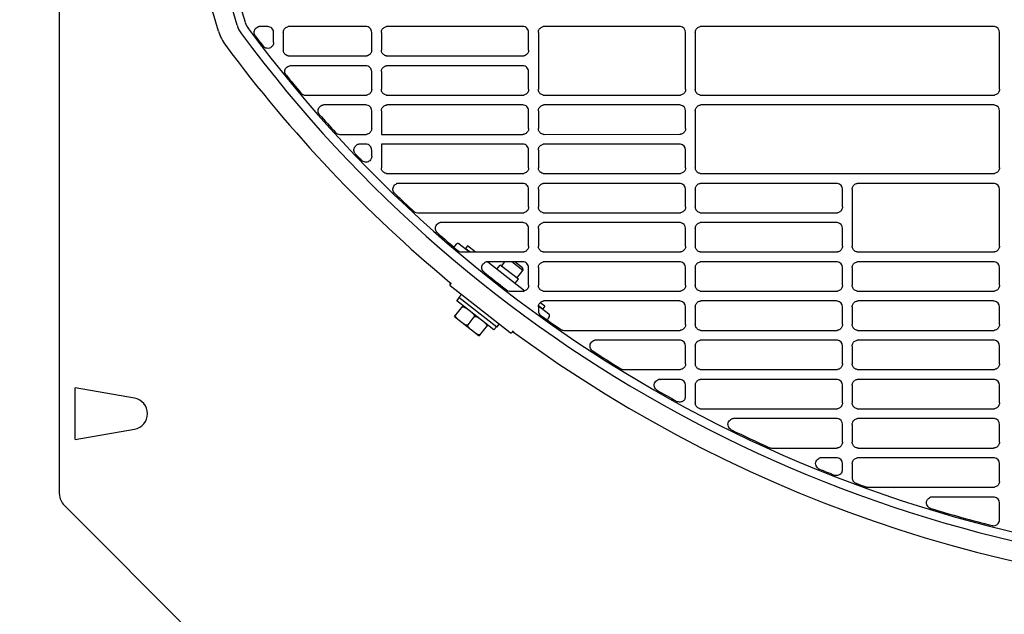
# Model space of a CAD drawing. Header units: millimetres. Extents: x -165365 to -33565, y 7406 to 103342.
# Tile 138 of 256: x -84366 to -84115, y 25029 to 25181. Entities that reach past the tile are written whole.
import ezdxf

# ---------------------------------------------------------------- set-up
doc = ezdxf.new("R2010")
doc.units = ezdxf.units.MM
doc.header["$MEASUREMENT"] = 0
doc.linetypes.add('ACAD_ISO03W100', pattern=[150, 60, -90])
doc.layers.add('DETAIL', color=5, linetype='Continuous')
doc.layers.add('ELEK CIENKIE', color=80, linetype='Continuous')

# ---------------------------------------------------------------- blocks, each defined once
blk = doc.blocks.new('A$C67C8A0BA')
at = {"layer": 'DETAIL', "color": 3, "linetype": 'Continuous'}
for p, q in [((0, 50.16), (0, 691.24)), ((53.07, 169.45), (51.12, 169.45)), ((78.07, 169.45), (58.54, 169.45)), ((118.07, 169.45), (83.54, 169.45)), ((158.07, 169.45), (123.54, 169.45)), ((238.07, 169.45), (163.54, 169.45)), ((54.57, 165.39), (54.57, 167.95)), ((57.04, 167.96), (57.04, 163.44)), ((79.57, 163.45), (79.57, 167.95)), ((82.04, 167.96), (82.04, 163.44)), ((119.57, 163.45), (119.57, 167.95)), ((122.04, 167.96), (122.04, 153.44)), ((159.57, 153.45), (159.57, 167.95)), ((162.04, 167.96), (162.04, 153.44)), ((239.56, 153.45), (239.56, 167.96)), ((58.53, 161.95), (78.08, 161.95)), ((83.53, 161.95), (118.08, 161.95)), ((78.07, 159.45), (58.93, 159.45)), ((118.07, 159.45), (83.54, 159.45)), ((79.57, 153.45), (79.57, 157.95)), ((82.04, 157.96), (82.04, 153.44)), ((119.57, 153.45), (119.57, 157.95)), ((62.66, 151.95), (78.08, 151.95)), ((83.53, 151.95), (118.08, 151.95)), ((123.53, 151.95), (158.08, 151.95)), ((163.53, 151.95), (238.07, 151.95)), ((78.07, 149.45), (67.39, 149.45)), ((118.07, 149.45), (83.54, 149.45)), ((158.07, 149.45), (123.54, 149.45)), ((238.07, 149.45), (163.54, 149.45)), ((79.57, 143.45), (79.57, 147.95)), ((82.04, 147.96), (82.04, 141.95)), ((119.57, 143.45), (119.57, 147.95)), ((122.04, 147.96), (122.04, 143.44)), ((159.57, 143.45), (159.57, 147.96)), ((162.04, 147.96), (162.04, 133.44)), ((239.56, 133.45), (239.56, 147.96)), ((71.42, 141.95), (78.08, 141.95)), ((82.04, 141.95), (118.08, 141.95)), ((123.53, 141.95), (158.08, 141.96)), ((78.07, 139.45), (76.54, 139.45)), ((118.07, 139.45), (82.04, 139.45)), ((82.04, 139.45), (82.04, 133.44)), ((158.07, 139.45), (123.54, 139.45)), ((79.57, 136.36), (79.57, 137.95)), ((119.57, 133.45), (119.57, 137.95)), ((122.04, 137.96), (122.04, 133.44)), ((159.57, 133.45), (159.57, 137.95)), ((83.53, 131.95), (118.08, 131.95)), ((123.53, 131.95), (158.08, 131.95)), ((163.53, 131.95), (238.07, 131.95)), ((118.07, 129.45), (86.47, 129.45)), ((158.07, 129.45), (123.54, 129.45)), ((198.07, 129.45), (163.54, 129.45)), ((238.07, 129.45), (203.54, 129.45)), ((119.57, 123.45), (119.57, 127.95)), ((122.04, 127.96), (122.04, 123.44)), ((159.57, 123.45), (159.57, 127.96)), ((162.04, 127.96), (162.04, 123.45)), ((199.57, 123.45), (199.57, 127.96)), ((202.04, 127.96), (202.04, 113.44)), ((239.56, 113.45), (239.56, 127.96)), ((91.24, 121.95), (118.08, 121.95)), ((123.53, 121.95), (158.08, 121.96)), ((163.53, 121.96), (198.08, 121.96)), ((118.07, 119.45), (97.3, 119.45)), ((119.57, 113.45), (119.57, 117.95)), ((122.04, 117.96), (122.04, 113.44)), ((158.07, 119.45), (123.54, 119.45)), ((159.57, 113.45), (159.57, 117.95)), ((162.04, 117.96), (162.04, 113.44)), ((198.07, 119.45), (163.54, 119.45)), ((199.57, 113.45), (199.57, 117.95)), ((100.87, 113.56), (101.16, 113.94)), ((101.86, 114.03), (104.52, 111.95)), ((103.97, 113.48), (103.48, 112.85)), ((105.92, 111.95), (103.97, 113.48)), ((102.51, 111.95), (118.08, 111.95)), ((103.48, 112.85), (104.63, 111.95)), ((123.53, 111.95), (158.08, 111.95)), ((163.53, 111.95), (198.08, 111.95)), ((203.53, 111.95), (238.07, 111.95)), ((109.14, 109.44), (118.6, 102.05)), ((118.07, 109.45), (109.15, 109.45)), ((111.5, 107.6), (112.3, 108.62)), ((116.95, 104.99), (112.3, 108.62)), ((112.65, 108.35), (113.52, 109.45)), ((118.12, 107.23), (115.27, 109.45)), ((118.04, 107.93), (116.08, 109.45)), ((118.04, 107.93), (118.12, 107.23)), ((119.57, 103.45), (119.57, 107.96)), ((122.04, 107.96), (122.04, 103.45)), ((158.07, 109.45), (123.54, 109.45)), ((159.57, 103.45), (159.57, 107.96)), ((162.04, 107.96), (162.04, 103.45)), ((198.07, 109.45), (163.54, 109.45)), ((199.57, 103.45), (199.57, 107.96)), ((202.04, 107.96), (202.04, 103.45)), ((238.07, 109.45), (203.54, 109.45)), ((239.56, 103.45), (239.56, 107.96)), ((116.59, 105.27), (118.12, 107.23)), ((99.84, 104.12), (99.53, 103.73)), ((114.87, 91.37), (99.58, 103.31)), ((116.15, 103.97), (116.95, 104.99)), ((101.8, 100.31), (102.42, 101.09)), ((114.87, 101.95), (118.08, 101.95)), ((123.53, 101.96), (158.08, 101.96)), ((163.53, 101.96), (198.08, 101.96)), ((203.53, 101.96), (238.07, 101.96)), ((100.69, 95.47), (102.84, 98.23)), ((101.27, 99.46), (101.88, 100.25)), ((110.72, 92.07), (101.27, 99.46)), ((111.42, 92.8), (101.8, 100.31)), ((122.04, 97.96), (122.04, 96.99)), ((122.07, 98.24), (124.72, 96.17)), ((122.09, 98.31), (123.18, 97.46)), ((123.67, 98.09), (122.48, 99.02)), ((123.67, 98.09), (123.18, 97.46)), ((158.07, 99.45), (123.54, 99.45)), ((159.57, 93.45), (159.57, 97.95)), ((162.04, 97.96), (162.04, 93.44)), ((198.07, 99.45), (163.54, 99.45)), ((199.57, 93.45), (199.57, 97.95)), ((202.04, 97.96), (202.04, 93.44)), ((238.07, 99.45), (203.54, 99.45)), ((239.56, 93.45), (239.56, 97.95)), ((100.69, 95.47), (106.99, 90.54)), ((104.15, 93.4), (105.69, 95.37)), ((124.8, 95.47), (124.51, 95.09)), ((106.99, 90.54), (109.15, 93.3)), ((110.72, 92.07), (111.34, 92.86)), ((111.42, 92.8), (112.03, 93.58)), ((115.6, 91.81), (115.29, 91.42)), ((128.55, 91.95), (158.08, 91.95)), ((163.53, 91.95), (198.08, 91.95)), ((203.53, 91.95), (238.07, 91.95)), ((158.07, 89.45), (136.72, 89.45)), ((159.57, 83.45), (159.57, 87.96)), ((162.04, 87.96), (162.04, 83.44)), ((198.07, 89.45), (163.54, 89.45)), ((199.57, 83.45), (199.57, 87.96)), ((202.04, 87.96), (202.04, 83.44)), ((238.07, 89.45), (203.54, 89.45)), ((239.56, 83.45), (239.56, 87.96)), ((143.84, 81.95), (158.08, 81.95)), ((163.53, 81.95), (198.08, 81.95)), ((203.53, 81.95), (238.07, 81.95)), ((158.07, 79.45), (153.08, 79.45)), ((159.57, 75.15), (159.57, 77.96)), ((162.04, 77.96), (162.04, 73.44)), ((198.07, 79.45), (163.54, 79.45)), ((199.57, 73.45), (199.57, 77.96)), ((202.04, 77.96), (202.04, 73.44)), ((238.07, 79.45), (203.54, 79.45)), ((239.56, 73.45), (239.56, 77.96)), ((3.97, 64.09), (3.97, 77.31)), ((19.12, 74.64), (3.97, 77.31)), ((163.53, 71.95), (198.08, 71.95)), ((203.53, 71.95), (238.08, 71.95)), ((198.07, 69.45), (171.89, 69.45)), ((199.57, 63.45), (199.57, 67.96)), ((202.04, 67.96), (202.04, 63.44)), ((238.07, 69.45), (203.54, 69.45)), ((239.56, 63.45), (239.56, 67.96)), ((3.97, 64.09), (19.12, 66.76)), ((181.44, 61.95), (198.08, 61.95)), ((203.53, 61.95), (238.08, 61.95)), ((198.07, 59.45), (194.24, 59.45)), ((199.57, 56.43), (199.57, 57.96)), ((202.04, 57.96), (202.04, 54.35)), ((238.07, 59.45), (203.54, 59.45)), ((239.56, 53.45), (239.56, 57.96)), ((206.02, 51.95), (238.08, 51.95)), ((238.07, 49.45), (222.51, 49.45)), ((239.56, 43.62), (239.56, 47.96)), ((1.17, 47.33), (47.33, 1.17))]:
    blk.add_line(p, q, dxfattribs=at)
for points in [[(45.27, 169.8), (43.38, 176.16), (41.68, 182.57), (40.15, 189.03), (38.78, 195.52), (37.58, 202.05), (36.52, 208.6), (35.61, 215.17), (34.84, 221.76), (34.2, 228.37), (33.69, 234.98), (33.29, 241.61), (33.01, 248.24), (32.83, 254.87), (32.75, 261.51)], [(40.5, 168.3), (38.7, 174.35), (37.06, 180.45), (35.57, 186.59), (34.24, 192.76), (33.04, 198.96), (31.99, 205.19), (31.06, 211.44), (30.27, 217.7), (29.59, 223.98), (29.03, 230.27), (28.57, 236.57), (28.22, 242.88)], [(47.37, 170.46), (45.88, 175.42), (44.51, 180.41), (43.24, 185.43), (42.08, 190.48), (41.02, 195.54), (40.06, 200.63), (39.19, 205.74), (38.42, 210.86), (37.73, 215.99), (37.12, 221.13), (36.6, 226.28), (36.16, 231.44)], [(49.8, 167.26), (49.7, 167.47), (49.64, 167.7), (49.62, 167.94), (49.63, 168.18), (49.69, 168.41), (49.78, 168.63), (49.9, 168.83), (50.05, 169.01), (50.23, 169.16), (50.43, 169.29)], [(57.04, 167.96), (57.06, 168.17), (57.1, 168.38), (57.17, 168.58), (57.27, 168.76), (57.4, 168.93), (57.55, 169.08), (57.72, 169.21), (57.9, 169.31), (58.1, 169.39), (58.3, 169.43)], [(82.04, 167.96), (82.06, 168.17), (82.1, 168.38), (82.17, 168.58), (82.27, 168.76), (82.4, 168.93), (82.55, 169.08), (82.72, 169.21), (82.9, 169.31), (83.1, 169.39), (83.3, 169.43)], [(122.04, 167.96), (122.06, 168.17), (122.1, 168.38), (122.17, 168.58), (122.27, 168.76), (122.4, 168.93), (122.55, 169.08), (122.72, 169.21), (122.9, 169.31), (123.1, 169.39), (123.3, 169.43)], [(162.04, 167.96), (162.06, 168.17), (162.1, 168.38), (162.17, 168.58), (162.27, 168.76), (162.4, 168.93), (162.55, 169.08), (162.72, 169.21), (162.9, 169.31), (163.1, 169.39), (163.3, 169.43)], [(54.57, 165.39), (54.53, 165.07), (54.43, 164.76), (54.27, 164.48), (54.05, 164.24), (53.79, 164.06), (53.49, 163.94), (53.17, 163.88), (52.85, 163.9), (52.53, 163.98), (52.25, 164.13)], [(58.3, 161.97), (58.09, 162.02), (57.9, 162.09), (57.71, 162.2), (57.54, 162.32), (57.4, 162.47), (57.27, 162.64), (57.17, 162.83), (57.1, 163.03), (57.06, 163.23), (57.04, 163.44)], [(79.57, 163.45), (79.55, 163.24), (79.51, 163.04), (79.44, 162.84), (79.34, 162.65), (79.21, 162.48), (79.06, 162.33), (78.9, 162.2), (78.71, 162.1), (78.51, 162.02), (78.31, 161.97)], [(83.3, 161.97), (83.09, 162.02), (82.9, 162.09), (82.71, 162.2), (82.54, 162.32), (82.4, 162.47), (82.27, 162.64), (82.17, 162.83), (82.1, 163.03), (82.06, 163.23), (82.04, 163.44)], [(119.57, 163.45), (119.55, 163.24), (119.51, 163.04), (119.44, 162.84), (119.34, 162.65), (119.21, 162.48), (119.06, 162.33), (118.9, 162.2), (118.71, 162.1), (118.51, 162.02), (118.31, 161.97)], [(57.53, 157.43), (57.46, 157.68), (57.44, 157.95), (57.46, 158.21), (57.52, 158.47), (57.64, 158.71), (57.79, 158.92), (57.98, 159.11), (58.2, 159.26), (58.44, 159.37), (58.69, 159.43)], [(82.04, 157.96), (82.06, 158.17), (82.1, 158.38), (82.17, 158.58), (82.27, 158.76), (82.4, 158.93), (82.55, 159.08), (82.72, 159.21), (82.9, 159.31), (83.1, 159.39), (83.3, 159.43)], [(79.57, 153.45), (79.55, 153.24), (79.51, 153.03), (79.44, 152.84), (79.34, 152.65), (79.21, 152.48), (79.06, 152.33), (78.9, 152.2), (78.71, 152.1), (78.51, 152.02), (78.31, 151.97)], [(83.3, 151.97), (83.09, 152.02), (82.9, 152.09), (82.71, 152.2), (82.54, 152.32), (82.4, 152.47), (82.27, 152.64), (82.17, 152.83), (82.1, 153.03), (82.06, 153.23), (82.04, 153.44)], [(119.57, 153.45), (119.55, 153.24), (119.51, 153.03), (119.44, 152.84), (119.34, 152.65), (119.21, 152.48), (119.06, 152.33), (118.9, 152.2), (118.71, 152.1), (118.51, 152.02), (118.31, 151.97)], [(123.3, 151.97), (123.09, 152.02), (122.9, 152.09), (122.71, 152.2), (122.54, 152.32), (122.4, 152.47), (122.27, 152.64), (122.17, 152.83), (122.1, 153.03), (122.06, 153.23), (122.04, 153.44)], [(159.57, 153.45), (159.55, 153.24), (159.51, 153.03), (159.43, 152.84), (159.34, 152.65), (159.21, 152.48), (159.06, 152.33), (158.9, 152.2), (158.71, 152.1), (158.51, 152.02), (158.31, 151.97)], [(163.3, 151.97), (163.09, 152.02), (162.9, 152.09), (162.71, 152.2), (162.54, 152.32), (162.4, 152.47), (162.27, 152.64), (162.17, 152.83), (162.1, 153.03), (162.06, 153.23), (162.04, 153.44)], [(239.56, 153.45), (239.55, 153.24), (239.51, 153.03), (239.43, 152.83), (239.33, 152.65), (239.21, 152.48), (239.06, 152.33), (238.89, 152.2), (238.71, 152.09), (238.51, 152.02), (238.31, 151.97)], [(66, 147.39), (65.92, 147.64), (65.89, 147.91), (65.9, 148.18), (65.97, 148.44), (66.07, 148.69), (66.23, 148.91), (66.41, 149.1), (66.64, 149.25), (66.88, 149.37), (67.14, 149.43)], [(82.04, 147.96), (82.06, 148.17), (82.1, 148.38), (82.17, 148.58), (82.27, 148.76), (82.4, 148.93), (82.55, 149.08), (82.72, 149.21), (82.9, 149.31), (83.1, 149.39), (83.3, 149.43)], [(122.04, 147.96), (122.06, 148.17), (122.1, 148.38), (122.17, 148.58), (122.27, 148.76), (122.4, 148.93), (122.55, 149.08), (122.72, 149.21), (122.9, 149.31), (123.1, 149.39), (123.3, 149.43)], [(162.04, 147.96), (162.06, 148.17), (162.1, 148.38), (162.17, 148.58), (162.27, 148.76), (162.4, 148.93), (162.55, 149.08), (162.72, 149.21), (162.9, 149.31), (163.1, 149.39), (163.3, 149.43)], [(79.57, 143.45), (79.55, 143.24), (79.51, 143.04), (79.44, 142.84), (79.34, 142.65), (79.21, 142.48), (79.06, 142.33), (78.9, 142.2), (78.71, 142.1), (78.51, 142.02), (78.31, 141.97)], [(119.57, 143.45), (119.55, 143.24), (119.51, 143.04), (119.44, 142.84), (119.34, 142.65), (119.21, 142.48), (119.06, 142.33), (118.9, 142.2), (118.71, 142.1), (118.51, 142.02), (118.31, 141.97)], [(123.3, 141.97), (123.09, 142.02), (122.9, 142.1), (122.71, 142.2), (122.54, 142.33), (122.4, 142.48), (122.27, 142.65), (122.17, 142.83), (122.1, 143.03), (122.06, 143.24), (122.04, 143.44)], [(159.57, 143.45), (159.55, 143.24), (159.51, 143.04), (159.43, 142.84), (159.34, 142.65), (159.21, 142.48), (159.06, 142.33), (158.9, 142.2), (158.71, 142.1), (158.51, 142.02), (158.31, 141.97)], [(75.3, 137.12), (75.18, 137.33), (75.09, 137.57), (75.05, 137.81), (75.04, 138.06), (75.08, 138.31), (75.16, 138.54), (75.27, 138.76), (75.42, 138.96), (75.61, 139.13), (75.81, 139.27)], [(122.04, 137.96), (122.06, 138.17), (122.1, 138.38), (122.17, 138.58), (122.27, 138.76), (122.4, 138.93), (122.55, 139.08), (122.72, 139.21), (122.9, 139.31), (123.1, 139.39), (123.3, 139.43)], [(79.38, 135.63), (79.24, 135.42), (79.06, 135.23), (78.86, 135.08), (78.63, 134.97), (78.39, 134.89), (78.14, 134.86), (77.88, 134.87), (77.64, 134.93), (77.4, 135.02), (77.19, 135.15)], [(79.57, 136.36), (79.57, 136.29), (79.56, 136.22), (79.55, 136.14), (79.54, 136.07), (79.52, 136), (79.5, 135.93), (79.48, 135.86)], [(83.3, 131.97), (83.09, 132.02), (82.9, 132.09), (82.71, 132.2), (82.54, 132.32), (82.4, 132.47), (82.27, 132.64), (82.17, 132.83), (82.1, 133.03), (82.06, 133.23), (82.04, 133.44)], [(119.57, 133.45), (119.55, 133.24), (119.51, 133.03), (119.44, 132.84), (119.34, 132.65), (119.21, 132.48), (119.06, 132.33), (118.9, 132.2), (118.71, 132.1), (118.51, 132.02), (118.31, 131.97)], [(123.3, 131.97), (123.09, 132.02), (122.9, 132.09), (122.71, 132.2), (122.54, 132.32), (122.4, 132.47), (122.27, 132.64), (122.17, 132.83), (122.1, 133.03), (122.06, 133.23), (122.04, 133.44)], [(159.57, 133.45), (159.55, 133.24), (159.51, 133.03), (159.43, 132.84), (159.34, 132.65), (159.21, 132.48), (159.06, 132.33), (158.9, 132.2), (158.71, 132.1), (158.51, 132.02), (158.31, 131.97)], [(163.3, 131.97), (163.09, 132.02), (162.9, 132.09), (162.71, 132.2), (162.54, 132.32), (162.4, 132.47), (162.27, 132.64), (162.17, 132.83), (162.1, 133.03), (162.06, 133.23), (162.04, 133.44)], [(239.56, 133.45), (239.55, 133.24), (239.51, 133.03), (239.43, 132.83), (239.33, 132.65), (239.21, 132.48), (239.06, 132.33), (238.89, 132.2), (238.71, 132.1), (238.51, 132.02), (238.31, 131.97)], [(85.28, 127.06), (85.14, 127.28), (85.04, 127.52), (84.99, 127.77), (84.98, 128.03), (85.01, 128.29), (85.09, 128.54), (85.21, 128.77), (85.37, 128.98), (85.57, 129.15), (85.79, 129.29)], [(122.04, 127.96), (122.06, 128.17), (122.1, 128.38), (122.17, 128.58), (122.27, 128.76), (122.4, 128.93), (122.55, 129.08), (122.72, 129.21), (122.9, 129.31), (123.1, 129.39), (123.3, 129.44)], [(162.04, 127.96), (162.06, 128.17), (162.1, 128.38), (162.17, 128.58), (162.27, 128.76), (162.4, 128.93), (162.55, 129.08), (162.72, 129.21), (162.9, 129.31), (163.1, 129.39), (163.3, 129.44)], [(202.04, 127.96), (202.06, 128.17), (202.1, 128.38), (202.17, 128.58), (202.27, 128.76), (202.4, 128.93), (202.55, 129.08), (202.72, 129.21), (202.9, 129.31), (203.1, 129.39), (203.3, 129.44)], [(119.57, 123.45), (119.55, 123.24), (119.51, 123.04), (119.44, 122.84), (119.34, 122.65), (119.21, 122.48), (119.06, 122.33), (118.9, 122.2), (118.71, 122.1), (118.51, 122.02), (118.31, 121.97)], [(123.3, 121.97), (123.09, 122.02), (122.9, 122.1), (122.71, 122.2), (122.54, 122.33), (122.4, 122.48), (122.27, 122.65), (122.17, 122.83), (122.1, 123.03), (122.06, 123.24), (122.04, 123.44)], [(159.57, 123.45), (159.55, 123.24), (159.51, 123.04), (159.43, 122.84), (159.34, 122.65), (159.21, 122.48), (159.06, 122.33), (158.9, 122.2), (158.71, 122.1), (158.51, 122.02), (158.31, 121.97)], [(163.3, 121.97), (163.09, 122.02), (162.9, 122.1), (162.71, 122.2), (162.54, 122.33), (162.4, 122.48), (162.27, 122.65), (162.17, 122.83), (162.1, 123.03), (162.06, 123.24), (162.04, 123.45)], [(199.57, 123.45), (199.55, 123.24), (199.51, 123.04), (199.43, 122.84), (199.33, 122.65), (199.21, 122.48), (199.06, 122.33), (198.89, 122.2), (198.71, 122.1), (198.51, 122.02), (198.31, 121.97)], [(96.14, 117.01), (95.99, 117.23), (95.88, 117.47), (95.82, 117.72), (95.8, 117.99), (95.83, 118.25), (95.9, 118.51), (96.02, 118.74), (96.18, 118.95), (96.37, 119.13), (96.59, 119.28)], [(122.04, 117.96), (122.06, 118.17), (122.1, 118.38), (122.17, 118.58), (122.27, 118.76), (122.4, 118.93), (122.55, 119.08), (122.72, 119.21), (122.9, 119.31), (123.1, 119.39), (123.3, 119.43)], [(162.04, 117.96), (162.06, 118.17), (162.1, 118.38), (162.17, 118.58), (162.27, 118.76), (162.4, 118.93), (162.55, 119.08), (162.72, 119.21), (162.9, 119.31), (163.1, 119.39), (163.3, 119.43)], [(119.57, 113.45), (119.55, 113.24), (119.51, 113.03), (119.44, 112.84), (119.34, 112.65), (119.21, 112.48), (119.06, 112.33), (118.9, 112.2), (118.71, 112.1), (118.51, 112.02), (118.31, 111.97)], [(123.3, 111.97), (123.09, 112.02), (122.9, 112.09), (122.71, 112.2), (122.54, 112.32), (122.4, 112.47), (122.27, 112.64), (122.17, 112.83), (122.1, 113.03), (122.06, 113.23), (122.04, 113.44)], [(159.57, 113.45), (159.55, 113.24), (159.51, 113.03), (159.43, 112.84), (159.34, 112.65), (159.21, 112.48), (159.06, 112.33), (158.9, 112.2), (158.71, 112.1), (158.51, 112.02), (158.31, 111.97)], [(163.3, 111.97), (163.09, 112.02), (162.9, 112.09), (162.71, 112.2), (162.54, 112.32), (162.4, 112.47), (162.27, 112.64), (162.17, 112.83), (162.1, 113.03), (162.06, 113.23), (162.04, 113.44)], [(199.57, 113.45), (199.55, 113.24), (199.51, 113.03), (199.43, 112.84), (199.33, 112.65), (199.21, 112.48), (199.06, 112.33), (198.89, 112.2), (198.71, 112.1), (198.51, 112.02), (198.31, 111.97)], [(203.3, 111.97), (203.09, 112.02), (202.89, 112.09), (202.71, 112.2), (202.54, 112.33), (202.4, 112.48), (202.27, 112.64), (202.17, 112.83), (202.1, 113.03), (202.05, 113.23), (202.04, 113.44)], [(239.56, 113.45), (239.55, 113.24), (239.51, 113.03), (239.43, 112.83), (239.33, 112.65), (239.21, 112.48), (239.06, 112.33), (238.89, 112.2), (238.71, 112.1), (238.51, 112.02), (238.31, 111.97)], [(108.03, 106.96), (107.87, 107.18), (107.75, 107.42), (107.67, 107.68), (107.64, 107.95), (107.66, 108.22), (107.73, 108.48), (107.85, 108.72), (108.01, 108.94), (108.21, 109.13), (108.43, 109.28)], [(122.04, 107.96), (122.06, 108.17), (122.1, 108.38), (122.17, 108.58), (122.27, 108.76), (122.4, 108.93), (122.55, 109.08), (122.72, 109.21), (122.9, 109.31), (123.1, 109.39), (123.3, 109.44)], [(162.04, 107.96), (162.06, 108.17), (162.1, 108.38), (162.17, 108.58), (162.27, 108.76), (162.4, 108.93), (162.55, 109.08), (162.72, 109.21), (162.9, 109.31), (163.1, 109.39), (163.3, 109.44)], [(202.04, 107.96), (202.06, 108.17), (202.1, 108.38), (202.17, 108.58), (202.27, 108.76), (202.4, 108.93), (202.55, 109.08), (202.72, 109.21), (202.9, 109.31), (203.1, 109.39), (203.3, 109.44)], [(119.57, 103.45), (119.55, 103.24), (119.51, 103.04), (119.44, 102.84), (119.34, 102.65), (119.21, 102.48), (119.06, 102.33), (118.9, 102.2), (118.71, 102.1), (118.51, 102.02), (118.31, 101.97)], [(123.3, 101.97), (123.09, 102.02), (122.9, 102.1), (122.71, 102.2), (122.54, 102.33), (122.4, 102.48), (122.27, 102.65), (122.17, 102.83), (122.1, 103.03), (122.06, 103.24), (122.04, 103.45)], [(159.57, 103.45), (159.55, 103.24), (159.51, 103.04), (159.43, 102.84), (159.34, 102.65), (159.21, 102.48), (159.06, 102.33), (158.9, 102.2), (158.71, 102.1), (158.51, 102.02), (158.31, 101.97)], [(163.3, 101.97), (163.09, 102.02), (162.9, 102.1), (162.71, 102.2), (162.54, 102.33), (162.4, 102.48), (162.27, 102.65), (162.17, 102.83), (162.1, 103.03), (162.06, 103.24), (162.04, 103.45)], [(199.57, 103.45), (199.55, 103.24), (199.51, 103.04), (199.43, 102.84), (199.33, 102.65), (199.21, 102.48), (199.06, 102.33), (198.89, 102.2), (198.71, 102.1), (198.51, 102.02), (198.31, 101.97)], [(203.3, 101.97), (203.09, 102.02), (202.89, 102.1), (202.71, 102.2), (202.54, 102.33), (202.4, 102.48), (202.27, 102.65), (202.17, 102.83), (202.1, 103.03), (202.05, 103.24), (202.04, 103.45)], [(239.56, 103.45), (239.55, 103.24), (239.51, 103.04), (239.43, 102.84), (239.33, 102.65), (239.21, 102.48), (239.06, 102.33), (238.89, 102.2), (238.71, 102.1), (238.51, 102.02), (238.31, 101.98)], [(102.54, 97.83), (102.62, 97.91), (102.73, 97.95), (102.84, 97.96), (102.96, 97.95), (103.07, 97.92), (103.17, 97.88), (103.28, 97.83), (103.38, 97.78), (103.47, 97.72), (103.57, 97.65), (103.66, 97.59), (103.75, 97.52)], [(122.04, 97.96), (122.06, 98.17), (122.1, 98.38), (122.17, 98.58), (122.27, 98.76), (122.4, 98.93), (122.55, 99.08), (122.72, 99.21), (122.9, 99.31), (123.1, 99.39), (123.3, 99.43)], [(162.04, 97.96), (162.06, 98.17), (162.1, 98.38), (162.17, 98.58), (162.27, 98.76), (162.4, 98.93), (162.55, 99.08), (162.72, 99.21), (162.9, 99.31), (163.1, 99.39), (163.3, 99.43)], [(202.04, 97.96), (202.06, 98.17), (202.1, 98.38), (202.17, 98.57), (202.27, 98.76), (202.4, 98.93), (202.55, 99.08), (202.72, 99.21), (202.9, 99.31), (203.1, 99.39), (203.3, 99.43)], [(101.59, 94.76), (101.51, 94.83), (101.42, 94.9), (101.33, 94.98), (101.25, 95.06), (101.17, 95.14), (101.1, 95.23), (101.04, 95.33), (100.99, 95.43), (100.95, 95.53), (100.93, 95.65), (100.95, 95.76), (101, 95.86)], [(105.09, 96.47), (105.18, 96.4), (105.27, 96.33), (105.35, 96.25), (105.43, 96.17), (105.51, 96.09), (105.58, 96), (105.64, 95.91), (105.7, 95.81), (105.74, 95.7), (105.75, 95.59), (105.74, 95.47), (105.69, 95.37)], [(105.69, 95.37), (105.77, 95.44), (105.88, 95.48), (106, 95.5), (106.11, 95.48), (106.22, 95.46), (106.33, 95.42), (106.43, 95.37), (106.53, 95.32), (106.63, 95.26), (106.72, 95.19), (106.81, 95.12), (106.9, 95.06)], [(104.15, 93.4), (104.06, 93.32), (103.95, 93.28), (103.84, 93.27), (103.73, 93.28), (103.62, 93.31), (103.51, 93.35), (103.41, 93.4), (103.31, 93.45), (103.21, 93.51), (103.12, 93.58), (103.03, 93.64), (102.94, 93.71)], [(104.75, 92.3), (104.66, 92.37), (104.57, 92.44), (104.49, 92.52), (104.4, 92.6), (104.33, 92.68), (104.26, 92.77), (104.19, 92.86), (104.14, 92.96), (104.1, 93.07), (104.08, 93.18), (104.1, 93.3), (104.15, 93.4)], [(108.24, 94.01), (108.33, 93.94), (108.42, 93.86), (108.5, 93.79), (108.58, 93.71), (108.66, 93.63), (108.73, 93.54), (108.8, 93.44), (108.85, 93.34), (108.89, 93.24), (108.91, 93.12), (108.89, 93.01), (108.84, 92.91)], [(159.57, 93.45), (159.55, 93.24), (159.51, 93.03), (159.43, 92.84), (159.34, 92.65), (159.21, 92.48), (159.06, 92.33), (158.9, 92.2), (158.71, 92.1), (158.51, 92.02), (158.31, 91.97)], [(163.3, 91.97), (163.09, 92.02), (162.89, 92.09), (162.71, 92.2), (162.54, 92.33), (162.4, 92.48), (162.27, 92.64), (162.17, 92.83), (162.1, 93.03), (162.06, 93.23), (162.04, 93.44)], [(199.57, 93.45), (199.55, 93.24), (199.51, 93.03), (199.43, 92.84), (199.33, 92.65), (199.21, 92.48), (199.06, 92.33), (198.89, 92.2), (198.71, 92.1), (198.51, 92.02), (198.31, 91.97)], [(203.3, 91.97), (203.09, 92.02), (202.89, 92.09), (202.71, 92.2), (202.54, 92.33), (202.4, 92.48), (202.27, 92.64), (202.17, 92.83), (202.1, 93.03), (202.05, 93.23), (202.04, 93.44)], [(239.56, 93.45), (239.55, 93.24), (239.51, 93.03), (239.43, 92.83), (239.33, 92.65), (239.21, 92.48), (239.06, 92.33), (238.89, 92.2), (238.71, 92.1), (238.51, 92.02), (238.31, 91.97)], [(107.3, 90.94), (107.21, 90.86), (107.11, 90.82), (106.99, 90.81), (106.88, 90.82), (106.77, 90.85), (106.66, 90.89), (106.56, 90.94), (106.46, 90.99), (106.36, 91.05), (106.27, 91.11), (106.18, 91.18), (106.09, 91.25)], [(115.32, 91.46), (115.34, 91.48), (115.36, 91.5), (115.39, 91.52), (115.41, 91.53), (115.43, 91.55), (115.46, 91.56), (115.49, 91.57)], [(115.62, 91.57), (115.64, 91.57), (115.66, 91.56), (115.67, 91.55), (115.69, 91.55), (115.71, 91.54), (115.72, 91.53), (115.74, 91.52)], [(135.71, 86.85), (135.52, 87.06), (135.37, 87.31), (135.26, 87.58), (135.21, 87.86), (135.22, 88.15), (135.28, 88.43), (135.4, 88.69), (135.56, 88.92), (135.77, 89.12), (136.01, 89.28)], [(162.04, 87.96), (162.06, 88.17), (162.1, 88.38), (162.17, 88.58), (162.27, 88.76), (162.4, 88.93), (162.55, 89.08), (162.72, 89.21), (162.9, 89.31), (163.1, 89.39), (163.3, 89.44)], [(202.04, 87.96), (202.06, 88.17), (202.1, 88.38), (202.17, 88.58), (202.27, 88.76), (202.4, 88.93), (202.55, 89.08), (202.72, 89.21), (202.9, 89.31), (203.1, 89.39), (203.3, 89.44)], [(159.57, 83.45), (159.55, 83.24), (159.51, 83.03), (159.43, 82.84), (159.34, 82.65), (159.21, 82.48), (159.06, 82.33), (158.9, 82.2), (158.71, 82.1), (158.51, 82.02), (158.31, 81.97)], [(163.3, 81.97), (163.09, 82.02), (162.89, 82.09), (162.71, 82.2), (162.54, 82.33), (162.4, 82.48), (162.27, 82.64), (162.17, 82.83), (162.1, 83.03), (162.06, 83.23), (162.04, 83.44)], [(199.57, 83.45), (199.55, 83.24), (199.51, 83.03), (199.43, 82.84), (199.33, 82.65), (199.21, 82.48), (199.06, 82.33), (198.9, 82.2), (198.71, 82.1), (198.51, 82.02), (198.31, 81.97)], [(203.3, 81.97), (203.09, 82.02), (202.89, 82.09), (202.71, 82.2), (202.54, 82.33), (202.4, 82.48), (202.27, 82.65), (202.17, 82.83), (202.1, 83.03), (202.05, 83.23), (202.04, 83.44)], [(239.56, 83.45), (239.55, 83.24), (239.51, 83.03), (239.43, 82.84), (239.33, 82.65), (239.21, 82.48), (239.06, 82.33), (238.89, 82.2), (238.71, 82.1), (238.51, 82.02), (238.31, 81.97)], [(152.13, 76.8), (151.91, 77.01), (151.74, 77.27), (151.63, 77.55), (151.57, 77.85), (151.58, 78.16), (151.65, 78.46), (151.78, 78.73), (151.97, 78.98), (152.2, 79.18), (152.47, 79.33)], [(153.02, 79.45), (153.03, 79.45), (153.04, 79.45), (153.05, 79.45), (153.06, 79.45), (153.06, 79.45), (153.07, 79.45), (153.08, 79.45)], [(162.04, 77.96), (162.06, 78.17), (162.1, 78.38), (162.17, 78.58), (162.27, 78.76), (162.4, 78.93), (162.55, 79.08), (162.72, 79.21), (162.9, 79.31), (163.1, 79.39), (163.3, 79.44)], [(202.04, 77.96), (202.06, 78.17), (202.1, 78.38), (202.17, 78.58), (202.27, 78.76), (202.4, 78.93), (202.55, 79.08), (202.72, 79.21), (202.9, 79.31), (203.1, 79.39), (203.3, 79.44)], [(159.4, 74.46), (159.29, 74.28), (159.15, 74.11), (158.99, 73.97), (158.81, 73.85), (158.62, 73.76), (158.41, 73.7), (158.2, 73.66), (157.99, 73.66), (157.77, 73.69), (157.57, 73.75)], [(163.3, 71.97), (163.09, 72.02), (162.89, 72.09), (162.71, 72.2), (162.54, 72.33), (162.4, 72.48), (162.27, 72.64), (162.17, 72.83), (162.1, 73.03), (162.06, 73.23), (162.04, 73.44)], [(199.57, 73.45), (199.55, 73.24), (199.51, 73.03), (199.43, 72.84), (199.33, 72.65), (199.21, 72.48), (199.06, 72.33), (198.9, 72.2), (198.71, 72.1), (198.51, 72.02), (198.31, 71.97)], [(203.3, 71.97), (203.09, 72.02), (202.89, 72.09), (202.71, 72.2), (202.54, 72.33), (202.4, 72.48), (202.27, 72.65), (202.17, 72.83), (202.1, 73.03), (202.05, 73.24), (202.04, 73.44)], [(239.56, 73.45), (239.55, 73.24), (239.51, 73.03), (239.43, 72.84), (239.33, 72.65), (239.21, 72.48), (239.06, 72.33), (238.89, 72.2), (238.71, 72.1), (238.51, 72.02), (238.31, 71.97)], [(171.01, 66.75), (170.78, 66.95), (170.6, 67.18), (170.47, 67.45), (170.39, 67.74), (170.37, 68.04), (170.42, 68.34), (170.52, 68.62), (170.69, 68.88), (170.9, 69.09), (171.14, 69.26)], [(202.04, 67.96), (202.06, 68.17), (202.1, 68.38), (202.17, 68.58), (202.27, 68.76), (202.4, 68.93), (202.55, 69.08), (202.72, 69.21), (202.9, 69.31), (203.1, 69.39), (203.3, 69.44)], [(199.57, 63.45), (199.55, 63.24), (199.51, 63.03), (199.43, 62.84), (199.33, 62.65), (199.21, 62.48), (199.06, 62.33), (198.9, 62.2), (198.71, 62.1), (198.51, 62.02), (198.31, 61.97)], [(203.3, 61.97), (203.09, 62.02), (202.89, 62.09), (202.71, 62.2), (202.54, 62.33), (202.4, 62.48), (202.27, 62.65), (202.17, 62.83), (202.1, 63.03), (202.05, 63.24), (202.04, 63.44)], [(239.56, 63.45), (239.55, 63.24), (239.51, 63.03), (239.43, 62.84), (239.33, 62.65), (239.21, 62.48), (239.06, 62.33), (238.89, 62.2), (238.71, 62.1), (238.51, 62.02), (238.31, 61.97)], [(193.45, 56.68), (193.2, 56.87), (192.99, 57.11), (192.83, 57.38), (192.74, 57.68), (192.71, 58), (192.75, 58.31), (192.85, 58.61), (193.02, 58.88), (193.25, 59.1), (193.51, 59.28)], [(202.04, 57.96), (202.06, 58.17), (202.1, 58.38), (202.17, 58.58), (202.27, 58.76), (202.4, 58.93), (202.55, 59.08), (202.72, 59.21), (202.9, 59.31), (203.1, 59.39), (203.3, 59.44)], [(199.39, 55.73), (199.29, 55.57), (199.17, 55.42), (199.03, 55.28), (198.87, 55.17), (198.7, 55.08), (198.52, 55.01), (198.33, 54.96), (198.14, 54.94), (197.95, 54.94), (197.76, 54.97)], [(202.62, 53.17), (202.55, 53.23), (202.48, 53.3), (202.41, 53.37), (202.35, 53.45), (202.29, 53.53), (202.24, 53.61), (202.19, 53.7)], [(239.56, 53.45), (239.55, 53.24), (239.51, 53.03), (239.43, 52.84), (239.33, 52.65), (239.21, 52.48), (239.06, 52.33), (238.89, 52.2), (238.71, 52.1), (238.51, 52.02), (238.31, 51.97)], [(221.59, 46.76), (221.37, 46.96), (221.19, 47.19), (221.05, 47.45), (220.97, 47.74), (220.95, 48.04), (221, 48.33), (221.1, 48.61), (221.26, 48.86), (221.47, 49.08), (221.71, 49.25)]]:
    blk.add_lwpolyline(points, dxfattribs=at)
for points in [[(101.86, 114.03, 0.080604), (101.72, 114.1, 0.116442), (101.49, 114.13, 0.116442), (101.28, 114.05, 0.080614), (101.16, 113.94, 0.000008)], [(99.53, 103.73, 0.116418), (99.47, 103.61, 0.080608), (99.47, 103.51, 0.080615), (99.5, 103.42, 0.11645), (99.58, 103.31, 0.11645), (99.58, 103.31, 0.11645)], [(124.8, 95.47, 0.080604), (124.88, 95.61, 0.116442), (124.9, 95.84, 0.116442), (124.82, 96.05, 0.080614), (124.72, 96.17, 0.000008)], [(114.87, 91.37, 0.11645), (115, 91.31, 0.080615), (115.09, 91.31, 0.080608), (115.18, 91.33, 0.116418), (115.29, 91.42, 0.116418), (115.29, 91.42, 0.116418)]]:
    blk.add_lwpolyline(points, format="xyb", dxfattribs=at)
for centre, radius, start, end in [((52.42, 172.05), 12.5, 197.4692, 216.508), ((52.42, 172.05), 7.5, 197.4692, 216.5079), ((52.45, 172.07), 5.34, 197.5339, 216.4432), ((320.8, 370.7), 339.2, 216.5084, 266.7007), ((51.11, 167.95), 1.5, 108.07, 117.0719), ((51.12, 167.95), 1.51, 99.0028, 108.0567), ((51.12, 167.94), 1.51, 90.001, 98.9929), ((53.07, 167.95), 1.5, 359.9504, 89.9975), ((58.54, 167.94), 1.52, 90.0024, 98.9242), ((78.07, 167.96), 1.5, 359.9531, 89.9975), ((83.54, 167.94), 1.52, 90.0024, 98.9251), ((118.07, 167.96), 1.5, 359.9575, 89.9974), ((123.54, 167.94), 1.51, 90.0025, 98.9256), ((158.07, 167.95), 1.5, 81.0391, 89.9974), ((158.07, 167.96), 1.5, 359.9618, 81.0368), ((163.54, 167.94), 1.51, 90.0025, 98.9281), ((238.07, 167.95), 1.5, 81.0448, 89.9974), ((238.07, 167.96), 1.5, 359.9706, 81.064), ((320.8, 370.7), 341.4, 216.5084, 266.2831), ((51.14, 167.97), 1.52, 207.9593, 216.9358), ((320.76, 370.68), 338.85, 216.937, 217.4853), ((320.8, 370.7), 346.4, 216.5084, 230.2976), ((53.1, 165.41), 1.53, 217.4904, 226.8695), ((53.09, 165.4), 1.52, 226.8837, 236.366), ((58.53, 163.46), 1.51, 261.0684, 269.9994), ((78.08, 163.44), 1.49, 270.0028, 278.9729), ((83.53, 163.46), 1.51, 261.0676, 269.9994), ((118.08, 163.45), 1.49, 270.0028, 278.9701), ((58.93, 157.94), 1.52, 90.0002, 99.1401), ((78.07, 157.95), 1.5, 359.9562, 89.9964), ((83.54, 157.94), 1.52, 90.0014, 98.9238), ((118.07, 157.95), 1.5, 359.9607, 89.9963), ((58.95, 157.97), 1.51, 200.7631, 209.9566), ((58.95, 157.97), 1.52, 209.9664, 219.0916), ((320.77, 370.69), 338.85, 219.093, 220.0855), ((62.67, 153.46), 1.51, 220.0867, 228.3676), ((62.67, 153.46), 1.51, 228.3749, 236.6955), ((62.67, 153.46), 1.5, 236.7028, 244.9973), ((62.67, 153.45), 1.5, 245.0083, 269.9497), ((78.08, 153.44), 1.49, 270.0017, 278.9719), ((83.53, 153.46), 1.51, 261.0666, 269.9983), ((118.08, 153.44), 1.49, 270.0017, 278.9682), ((123.53, 153.46), 1.51, 261.0662, 269.9983), ((158.08, 153.45), 1.49, 270.0017, 278.9663), ((163.53, 153.46), 1.5, 261.064, 269.9983), ((238.07, 153.45), 1.49, 270.0018, 278.9609), ((67.39, 147.94), 1.52, 90.0015, 99.2935), ((78.07, 147.96), 1.5, 359.9594, 89.9974), ((83.54, 147.94), 1.52, 90.0025, 98.9246), ((118.07, 147.96), 1.5, 359.9638, 89.9974), ((123.54, 147.94), 1.51, 90.0025, 98.9251), ((158.07, 147.95), 1.5, 81.0395, 89.9974), ((158.07, 147.96), 1.5, 359.9681, 81.0413), ((163.54, 147.94), 1.51, 90.0025, 98.9275), ((238.07, 147.95), 1.5, 81.0452, 89.9974), ((238.07, 147.96), 1.5, 359.9769, 81.0685), ((67.4, 147.97), 1.52, 202.6769, 212.0273), ((67.41, 147.97), 1.52, 212.0374, 221.3153), ((320.77, 370.69), 338.85, 221.3168, 222.3432), ((71.43, 143.47), 1.51, 222.3444, 230.2534), ((71.43, 143.46), 1.51, 230.2594, 238.2026), ((71.43, 143.46), 1.51, 238.2093, 246.1323), ((71.42, 143.45), 1.5, 246.1399, 269.9563), ((78.08, 143.44), 1.49, 270.0028, 278.9729), ((118.08, 143.45), 1.49, 270.0028, 278.9701), ((123.53, 143.46), 1.51, 261.0662, 269.9994), ((158.08, 143.45), 1.49, 270.0028, 278.9672), ((76.54, 137.95), 1.51, 109.3058, 118.7418), ((76.54, 137.94), 1.51, 99.7959, 109.2905), ((76.54, 137.93), 1.52, 90.001, 99.7856), ((78.07, 137.95), 1.5, 359.9626, 89.9963), ((118.07, 137.95), 1.5, 359.967, 89.9963), ((123.54, 137.94), 1.52, 90.0014, 98.9248), ((158.07, 137.95), 1.5, 81.0387, 89.9963), ((158.07, 137.95), 1.5, 359.9713, 81.0426), ((76.56, 137.97), 1.52, 214.2076, 223.6178), ((320.76, 370.68), 338.85, 223.6196, 223.9947), ((78.06, 136.36), 1.51, 331.009, 340.6309), ((78.09, 136.38), 1.52, 223.998, 233.6), ((83.53, 133.46), 1.51, 261.0675, 269.9983), ((118.08, 133.44), 1.49, 270.0017, 278.9682), ((123.53, 133.46), 1.51, 261.0662, 269.9983), ((158.08, 133.45), 1.49, 270.0017, 278.9663), ((163.53, 133.46), 1.5, 261.0639, 269.9983), ((238.07, 133.45), 1.49, 270.0017, 278.9609), ((86.47, 127.95), 1.51, 108.0816, 117.0838), ((86.47, 127.94), 1.52, 99.0283, 108.0686), ((86.47, 127.93), 1.52, 90.0019, 99.0208), ((118.07, 127.96), 1.5, 359.9702, 89.9974), ((123.54, 127.94), 1.52, 90.0025, 98.9246), ((158.07, 127.95), 1.5, 81.0399, 89.9974), ((158.07, 127.96), 1.5, 359.9745, 81.0458), ((163.54, 127.94), 1.51, 90.0025, 98.927), ((198.07, 127.95), 1.5, 81.0437, 89.9973), ((198.07, 127.96), 1.5, 359.9789, 81.0603), ((203.54, 127.94), 1.51, 90.0026, 98.9277), ((238.07, 127.95), 1.5, 81.0457, 89.9974), ((238.07, 127.96), 1.5, 359.9832, 81.073), ((86.5, 127.98), 1.53, 217.0596, 226.0121), ((320.77, 370.69), 338.85, 226.0138, 227.1262), ((91.25, 123.47), 1.52, 227.1277, 235.6719), ((91.24, 123.47), 1.51, 235.6793, 244.2413), ((91.24, 123.46), 1.5, 244.2499, 269.9465), ((118.08, 123.45), 1.49, 270.0028, 278.97), ((123.53, 123.46), 1.51, 261.0662, 269.9994), ((158.08, 123.45), 1.49, 270.0028, 278.9672), ((163.53, 123.46), 1.5, 261.0649, 269.9994), ((198.08, 123.45), 1.49, 270.0028, 278.9645), ((97.3, 117.94), 1.51, 108.6386, 117.7807), ((97.3, 117.93), 1.52, 99.4427, 108.6249), ((97.3, 117.93), 1.53, 90.0017, 99.4355), ((118.07, 117.95), 1.5, 359.9733, 89.9963), ((123.54, 117.94), 1.52, 90.0015, 98.9242), ((158.07, 117.95), 1.5, 81.0392, 89.9963), ((158.07, 117.95), 1.5, 359.9776, 81.0471), ((163.54, 117.94), 1.51, 90.0015, 98.9257), ((198.07, 117.95), 1.5, 81.0421, 89.9963), ((198.07, 117.95), 1.5, 359.9821, 81.0608), ((97.32, 117.98), 1.53, 219.4224, 228.5151), ((320.77, 370.69), 338.85, 228.5171, 229.6851), ((100.47, 113.87), 0.5, 236.3064, 322.0011), ((102.51, 113.47), 1.52, 229.6863, 237.7228), ((102.51, 113.47), 1.51, 237.7286, 245.7796), ((102.51, 113.46), 1.51, 245.7875, 269.9506), ((118.08, 113.44), 1.49, 270.0017, 278.9681), ((123.53, 113.46), 1.51, 261.0661, 269.9983), ((158.08, 113.45), 1.49, 270.0017, 278.9662), ((163.53, 113.46), 1.5, 261.0638, 269.9983), ((198.08, 113.45), 1.49, 270.0017, 278.9626), ((203.53, 113.46), 1.5, 261.0634, 269.9983), ((238.07, 113.45), 1.49, 270.0017, 278.9609), ((109.14, 107.94), 1.51, 108.7567, 118.0874), ((109.14, 107.93), 1.52, 99.3726, 108.7424), ((109.15, 107.93), 1.53, 95.0218, 99.3659), ((109.15, 107.92), 1.53, 90.0028, 95.0241), ((118.07, 107.96), 1.5, 359.9765, 89.9973), ((123.54, 107.94), 1.52, 90.0026, 98.924), ((158.07, 107.95), 1.5, 81.0404, 89.9973), ((158.07, 107.96), 1.5, 359.9808, 81.0504), ((163.54, 107.94), 1.51, 90.0026, 98.9264), ((198.07, 107.95), 1.5, 81.0442, 89.9973), ((198.07, 107.96), 1.5, 359.9853, 81.0649), ((203.54, 107.94), 1.51, 90.0026, 98.9272), ((238.07, 107.95), 1.5, 81.0462, 89.9973), ((238.07, 107.96), 1.5, 359.9896, 81.0776), ((109.17, 107.99), 1.53, 221.8742, 231.1479), ((320.77, 370.69), 338.85, 231.1501, 232.3857), ((99.33, 103.96), 0.3, 322.0218, 50.2937), ((114.88, 103.47), 1.52, 232.387, 239.8873), ((114.88, 103.47), 1.52, 239.8914, 247.4031), ((114.87, 103.47), 1.51, 247.4108, 254.9182), ((114.87, 103.46), 1.51, 254.948, 269.9593), ((118.08, 103.45), 1.49, 270.0028, 278.97), ((123.53, 103.46), 1.5, 261.0661, 269.9994), ((158.08, 103.45), 1.49, 270.0028, 278.9671), ((163.53, 103.46), 1.5, 261.0648, 269.9994), ((198.08, 103.45), 1.49, 270.0028, 278.9644), ((203.53, 103.46), 1.5, 261.0634, 269.9994), ((238.07, 103.45), 1.49, 270.0028, 278.9618), ((123.54, 97.94), 1.52, 90.0015, 98.9237), ((158.07, 97.95), 1.5, 81.0397, 89.9962), ((158.07, 97.95), 1.5, 359.984, 81.0517), ((163.54, 97.94), 1.51, 90.0015, 98.9252), ((198.07, 97.95), 1.5, 81.0426, 89.9962), ((198.07, 97.95), 1.5, 359.9884, 81.0653), ((203.54, 97.94), 1.51, 90.0015, 98.9268), ((238.07, 97.95), 1.5, 81.0455, 89.9962), ((238.07, 97.95), 1.5, 359.9927, 81.0789), ((123.54, 96.99), 1.5, 180.0639, 212.6514), ((123.55, 97), 1.51, 212.6733, 234.2218), ((320.76, 370.69), 338.85, 234.2242, 235.2638), ((124.9, 94.79), 0.5, 141.9989, 227.7836), ((115.56, 91.28), 0.301, 78.7232, 104.2938), ((320.8, 370.7), 346.4, 233.7024, 306.2976), ((128.56, 93.48), 1.52, 235.2652, 243.9237), ((128.55, 93.47), 1.52, 243.9315, 252.5981), ((128.55, 93.46), 1.51, 252.6069, 269.9447), ((158.08, 93.45), 1.49, 270.0017, 278.9661), ((163.53, 93.46), 1.5, 261.0638, 269.9984), ((198.08, 93.45), 1.49, 270.0017, 278.9625), ((203.53, 93.46), 1.5, 261.0634, 269.9983), ((238.07, 93.45), 1.49, 270.0017, 278.9608), ((136.71, 87.93), 1.52, 108.4063, 117.6058), ((136.72, 87.92), 1.53, 99.1804, 108.3929), ((136.72, 87.91), 1.55, 90.004, 99.1678), ((158.07, 87.95), 1.5, 81.0409, 89.9973), ((158.07, 87.96), 1.5, 359.9871, 81.0549), ((163.54, 87.94), 1.52, 90.0026, 98.9259), ((198.07, 87.95), 1.5, 81.0447, 89.9973), ((198.07, 87.96), 1.5, 359.9916, 81.0694), ((203.54, 87.94), 1.51, 90.0026, 98.9266), ((238.07, 87.95), 1.5, 81.0467, 89.9973), ((238.07, 87.96), 1.5, 359.9959, 81.0821), ((136.74, 88), 1.54, 227.8239, 231.6819), ((136.75, 88), 1.55, 231.6802, 236.935), ((320.77, 370.69), 338.86, 236.9377, 238.3672), ((143.85, 83.48), 1.53, 238.3684, 246.2554), ((143.85, 83.48), 1.52, 246.2606, 254.1541), ((143.84, 83.47), 1.52, 254.1849, 269.9483), ((158.08, 83.44), 1.49, 270.0017, 278.9661), ((163.53, 83.46), 1.5, 261.0638, 269.9984), ((198.08, 83.45), 1.49, 270.0017, 278.9634), ((203.53, 83.46), 1.5, 261.0624, 269.9983), ((238.07, 83.45), 1.49, 270.0017, 278.9608), ((153.07, 77.93), 1.53, 110.4868, 113.3983), ((153.08, 77.92), 1.54, 101.197, 110.4719), ((153.08, 77.91), 1.55, 97.5453, 101.1939), ((153.08, 77.9), 1.55, 92.0132, 97.5465), ((158.07, 77.95), 1.5, 81.0411, 89.9973), ((158.07, 77.96), 1.5, 359.9903, 81.0572), ((163.54, 77.94), 1.52, 90.0026, 98.9256), ((198.07, 77.95), 1.5, 81.0441, 89.9973), ((198.07, 77.96), 1.5, 359.9947, 81.0709), ((203.54, 77.94), 1.51, 90.0026, 98.9272), ((238.07, 77.95), 1.5, 81.0469, 89.9973), ((238.07, 77.96), 1.5, 359.9991, 81.0844), ((153.11, 78.01), 1.56, 231.0202, 240.1911), ((320.76, 370.69), 338.85, 240.1948, 241.1666), ((18.43, 70.7), 4, 280, 80), ((158.08, 75.17), 1.51, 241.1691, 250.2666), ((158.07, 75.15), 1.5, 332.5926, 341.6975), ((158.05, 75.15), 1.51, 341.7706, 359.9527), ((163.53, 73.46), 1.5, 261.0648, 269.9984), ((198.08, 73.45), 1.49, 270.0017, 278.9625), ((203.53, 73.46), 1.5, 261.0634, 269.9984), ((238.08, 73.45), 1.49, 270.0017, 278.9607), ((171.88, 67.92), 1.53, 114.8705, 118.7954), ((171.89, 67.9), 1.55, 99.5443, 114.8171), ((171.89, 67.88), 1.57, 90.0032, 99.5184), ((198.07, 67.95), 1.5, 81.0452, 89.9972), ((198.07, 67.96), 1.5, 359.9979, 81.074), ((203.54, 67.94), 1.51, 90.0027, 98.926), ((238.07, 67.95), 1.5, 81.0472, 89.9972), ((238.07, 67.96), 1.5, 0.0022, 81.0867), ((171.92, 68.02), 1.56, 234.3044, 236.6421), ((171.92, 68.03), 1.57, 236.6447, 243.8101), ((320.77, 370.7), 338.87, 243.8136, 245.6039), ((181.44, 63.5), 1.55, 245.6051, 253.9378), ((181.44, 63.49), 1.54, 253.9629, 269.9425), ((198.08, 63.45), 1.49, 270.0016, 278.9633), ((203.53, 63.46), 1.5, 261.0624, 269.9984), ((238.08, 63.45), 1.49, 270.0016, 278.9607), ((194.22, 57.91), 1.54, 117.0959, 117.5489), ((194.23, 57.9), 1.56, 108.4129, 117.0786), ((194.24, 57.87), 1.58, 99.259, 108.4007), ((194.24, 57.86), 1.6, 90.002, 99.2485), ((198.07, 57.95), 1.5, 81.0446, 89.9972), ((198.07, 57.96), 1.5, 0.0011, 81.0754), ((203.54, 57.94), 1.51, 90.0027, 98.9266), ((238.07, 57.95), 1.5, 81.0475, 89.9972), ((238.07, 57.96), 1.5, 0.0054, 81.089), ((194.28, 58.05), 1.6, 239.032, 247.9711), ((320.76, 370.68), 338.85, 247.9727, 248.6727), ((198.07, 56.43), 1.5, 332.1668, 341.4158), ((198.05, 56.43), 1.51, 341.4913, 359.949), ((198.07, 56.45), 1.51, 248.6751, 257.9122), ((203.54, 54.35), 1.5, 180.0512, 197.3846), ((203.53, 54.36), 1.49, 197.4408, 206.1358), ((203.55, 54.37), 1.51, 232.3213, 249.6654), ((320.76, 370.68), 338.85, 249.6671, 250.1111), ((206.02, 53.52), 1.57, 250.1117, 256.7245), ((206.02, 53.52), 1.56, 256.7252, 263.3526), ((206.02, 53.5), 1.55, 263.3567, 269.992), ((238.08, 53.45), 1.49, 270.0016, 278.9606), ((4, 50.16), 4, 180.0007, 224.9998), ((222.48, 47.88), 1.57, 118.2506, 119.3924), ((222.49, 47.85), 1.6, 108.8852, 118.2225), ((222.5, 47.82), 1.64, 99.5305, 108.8744), ((222.51, 47.79), 1.66, 89.9998, 99.5217), ((238.07, 47.95), 1.5, 81.0478, 89.9972), ((238.07, 47.96), 1.5, 0.0086, 81.0913), ((222.55, 48.09), 1.64, 234.4531, 243.7984), ((222.56, 48.12), 1.66, 243.8071, 253.0685), ((320.77, 370.73), 338.89, 253.0677, 255.8105), ((238.07, 43.62), 1.49, 265.1184, 340.9587), ((238.06, 43.62), 1.51, 341.0386, 359.9432), ((238.07, 43.64), 1.51, 255.813, 265.1878)]:
    blk.add_arc(centre, radius, start, end, dxfattribs=at)

msp = doc.modelspace()

# ---------------------------------------------------------------- linework, layer by layer
at = {"layer": 'ELEK CIENKIE', "color": 80, "linetype": 'ACAD_ISO03W100', "ltscale": 3}
msp.add_circle((-80405, 26479.5), 4350, dxfattribs=at)

# ---------------------------------------------------------------- block references
msp.add_blockref('A$C67C8A0BA', (-84355.52448, 25009.39228))

doc.saveas('drawing.dxf')
